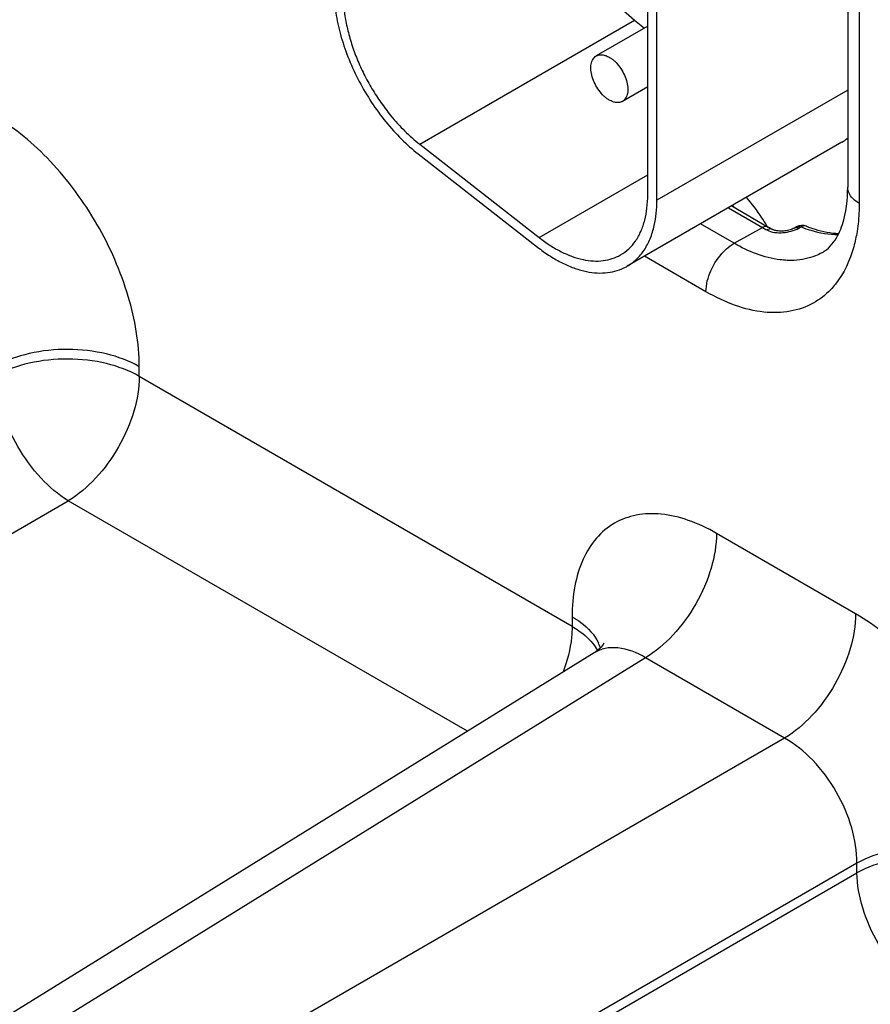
# Model space of a CAD drawing. Header units: inches. Extents: x 0 to 34, y 0 to 22.
# Tile 77 of 97: x 28.94 to 29.265, y 16.686 to 17.062. Entities that reach past the tile are written whole.
import ezdxf

# ---------------------------------------------------------------- set-up
doc = ezdxf.new("R2010")
doc.units = ezdxf.units.IN
doc.header["$LTSCALE"] = 1.87
doc.header["$MEASUREMENT"] = 0
doc.layers.get('0').update_dxf_attribs({"linetype": 'CONTINUOUS'})

msp = doc.modelspace()

# ---------------------------------------------------------------- linework, layer by layer
at = {"color": 7, "linetype": 'CONTINUOUS'}
for p, q in [((29.2559015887, 17.216920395), (29.2559015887, 16.9976981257)), ((29.260294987, 17.2107962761), (29.260294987, 16.9915740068)), ((29.1795203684, 16.9947296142), (29.1795203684, 17.1849671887)), ((29.1830559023, 16.9926882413), (29.1830559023, 17.1829258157)), ((29.1691147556, 17.0661268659), (29.1744416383, 17.0614641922)), ((29.0924172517, 17.0141043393), (29.1744416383, 17.0614641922)), ((29.1795203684, 17.0591466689), (29.1598476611, 17.0477878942)), ((29.1744416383, 17.0614641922), (29.1783064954, 17.0584457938)), ((29.1795203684, 17.0360522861), (29.1698481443, 17.0304676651)), ((29.2559015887, 17.0347484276), (29.1830559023, 16.9926882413)), ((29.0924172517, 17.0141043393), (29.1380256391, 16.9784848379)), ((29.2536907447, 17.0148725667), (29.1716663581, 16.9675127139)), ((29.0918033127, 17.0104384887), (29.1374117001, 16.9748189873)), ((29.1380256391, 16.9784848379), (29.1795203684, 17.0024433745)), ((29.2103314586, 16.9898374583), (29.2233887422, 16.9822983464)), ((29.2115967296, 16.9905680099), (29.2255871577, 16.982490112)), ((29.2125636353, 16.9762662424), (29.1996952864, 16.9836962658)), ((29.2125636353, 16.9762662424), (29.2233887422, 16.9822983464)), ((29.2363961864, 16.9825426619), (29.2355743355, 16.9820982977)), ((29.237270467, 16.982089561), (29.2380910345, 16.9825339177)), ((29.2017719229, 16.957790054), (29.1782996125, 16.9713426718)), ((28.9852671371, 16.9254879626), (28.9852671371, 16.9291717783)), ((29.150636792, 16.8300055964), (28.9852671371, 16.9254879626)), ((28.4353443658, 16.5761329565), (28.9581712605, 16.878005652)), ((29.110651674, 16.7899653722), (28.9581712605, 16.878005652)), ((29.2589258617, 16.8348396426), (29.2057827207, 16.8655238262)), ((29.150636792, 16.8336894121), (29.150636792, 16.8300055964)), ((29.1590173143, 16.8228021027), (29.1602985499, 16.8207727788)), ((29.1590468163, 16.8198936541), (28.6538125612, 16.5074492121)), ((29.1786868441, 16.8180415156), (28.6737987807, 16.5058111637)), ((29.2318299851, 16.787357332), (29.1786868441, 16.8180415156)), ((29.2318299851, 16.787357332), (28.7090030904, 16.4854846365)), ((29.2594029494, 16.7395995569), (28.7365760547, 16.4377268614)), ((29.2594029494, 16.7359157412), (29.2594029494, 16.7395995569)), ((28.7365760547, 16.4340430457), (29.2594029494, 16.7359157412))]:
    msp.add_line(p, q, dxfattribs=at)
for points in [[(29.2355736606, 16.9820979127), (29.2354200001, 16.9820176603), (29.2351114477, 16.9818710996), (29.234755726, 16.9817218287), (29.2343516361, 16.9815732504), (29.233903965, 16.981430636), (29.2334245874, 16.9813004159), (29.2329193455, 16.9811860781), (29.2323934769, 16.9810903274), (29.2318602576, 16.9810165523), (29.2313275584, 16.9809661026), (29.2308003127, 16.9809393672), (29.2302879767, 16.9809363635), (29.2297969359, 16.9809561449), (29.2293311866, 16.9809972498), (29.2288965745, 16.9810575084), (29.2284962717, 16.9811344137), (29.2281340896, 16.9812247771), (29.2278159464, 16.981323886), (29.2275440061, 16.9814268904), (29.2273170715, 16.9815295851), (29.2272166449, 16.9815813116)], [(29.1627317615, 16.8234776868), (29.162752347, 16.8235369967), (29.1627918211, 16.8236409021), (29.1627662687, 16.8235871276), (29.1626604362, 16.8233907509), (29.162459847, 16.8230681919), (29.162146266, 16.8226312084), (29.161710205, 16.8221054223), (29.1611571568, 16.821529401), (29.1604887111, 16.8209298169), (29.1596994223, 16.8203249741), (29.1590521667, 16.8198968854)]]:
    msp.add_lwpolyline(points, dxfattribs=at)
for centre, radius, start, end in [((29.2444908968, 17.0308042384), 0.0183971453, 300.0045663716, 308.3694484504), ((29.1598388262, 16.9457449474), 0.0688865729, 39.9611866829, 40.8318557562), ((29.2546536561, 17.0364311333), 0.0625128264, 239.9910029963, 241.7108186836), ((29.1595833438, 16.9446431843), 0.0758387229, 30.1643042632, 30.5752666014), ((29.2566691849, 17.0363050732), 0.0621461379, 239.9904627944, 241.7102775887), ((29.2394659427, 16.9809411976), 0.0019686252, 68.5404395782, 73.3879326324), ((29.1624696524, 16.9834400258), 0.0183915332, 295.6651745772, 300.0028794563), ((29.1471418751, 16.8172755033), 0.0149863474, 17.5578488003, 25.4743511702)]:
    msp.add_arc(centre, radius, start, end, dxfattribs=at)
for points, knots in [([(29.0597011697, 17.0712878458), (29.0597984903, 17.0686045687), (29.0603997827, 17.0630714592), (29.0623400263, 17.0547362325), (29.0652954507, 17.0462907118), (29.0691816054, 17.0379713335), (29.0738918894, 17.0300110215), (29.079293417, 17.0226305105), (29.0852349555, 17.0160407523), (29.089576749, 17.0121774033), (29.0918033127, 17.0104384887)], [0, 0, 0, 0, 0.1139075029, 0.2353188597, 0.362342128, 0.492801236, 0.6242334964, 0.7541215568, 0.8801491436, 1, 1, 1, 1]), ([(29.0632401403, 17.0692450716), (29.0633124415, 17.0674252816), (29.0636614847, 17.0636966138), (29.0647282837, 17.0580562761), (29.0663351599, 17.0523003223), (29.0684560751, 17.0465206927), (29.0710575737, 17.0408086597), (29.0740979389, 17.0352553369), (29.0775288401, 17.0299503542), (29.0800650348, 17.0266011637), (29.0813873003, 17.0249895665)], [0, 0, 0, 0, 0.1124183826, 0.2307130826, 0.3538968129, 0.4808770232, 0.6103568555, 0.740971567, 0.8713232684, 1, 1, 1, 1]), ([(29.1648479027, 17.0309630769), (29.1644890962, 17.0311702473), (29.1637757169, 17.0316476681), (29.1623986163, 17.0328055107), (29.1608311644, 17.0345891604), (29.1593182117, 17.0370503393), (29.1582545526, 17.0396822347), (29.1577266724, 17.0422696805), (29.1577742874, 17.0443083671), (29.1581510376, 17.0457069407), (29.1585717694, 17.0465764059), (29.1591336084, 17.0472879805), (29.1596013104, 17.047645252), (29.1598478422, 17.0477875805)], [0, 0, 0, 0, 0.0623683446, 0.1288470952, 0.2704294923, 0.4175506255, 0.5618702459, 0.6955113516, 0.812749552, 0.8647060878, 0.9125263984, 0.9571486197, 1, 1, 1, 1]), ([(29.1598478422, 17.0477875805), (29.1600117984, 17.0478822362), (29.16035979, 17.0480454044), (29.1611240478, 17.0482572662), (29.162195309, 17.0482858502), (29.1635359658, 17.0479604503), (29.1644093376, 17.0475457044), (29.1648479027, 17.0472924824)], [0, 0, 0, 0, 0.1081607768, 0.2183295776, 0.4512953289, 0.7106735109, 1, 1, 1, 1]), ([(29.1648479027, 17.0472924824), (29.1652067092, 17.0470853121), (29.1659200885, 17.0466078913), (29.167297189, 17.0454500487), (29.168864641, 17.043666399), (29.1703775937, 17.04120522), (29.1714412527, 17.0385733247), (29.1719691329, 17.0359858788), (29.1719215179, 17.0339471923), (29.1715447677, 17.0325486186), (29.1711240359, 17.0316791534), (29.170562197, 17.0309675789), (29.1700944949, 17.0306103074), (29.1698479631, 17.0304679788)], [0, 0, 0, 0, 0.0623683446, 0.1288470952, 0.2704294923, 0.4175506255, 0.5618702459, 0.6955113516, 0.812749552, 0.8647060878, 0.9125263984, 0.9571486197, 1, 1, 1, 1]), ([(29.1698479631, 17.0304679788), (29.169684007, 17.0303733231), (29.1693360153, 17.030210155), (29.1685717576, 17.0299982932), (29.1675004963, 17.0299697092), (29.1661598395, 17.0302951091), (29.1652864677, 17.030709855), (29.1648479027, 17.0309630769)], [0, 0, 0, 0, 0.1081607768, 0.2183295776, 0.4512953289, 0.7106735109, 1, 1, 1, 1]), ([(28.9852671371, 16.9291717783), (28.985267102, 16.9382109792), (28.9818770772, 16.9572761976), (28.9700594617, 16.9840679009), (28.9527656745, 17.0076981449), (28.9379498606, 17.0201677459), (28.9301212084, 17.0246873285)], [0, 0, 0, 0, 0.2372094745, 0.4999933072, 0.7627799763, 1, 1, 1, 1]), ([(29.0813873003, 17.0249895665), (29.0830684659, 17.0229405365), (29.0865499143, 17.019100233), (29.0904288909, 17.0156572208), (29.0924172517, 17.0141043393)], [0, 0, 0, 0, 0.512326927, 1, 1, 1, 1]), ([(29.1783867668, 16.9851294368), (29.1787764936, 16.9866382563), (29.1793490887, 16.9898273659), (29.1795203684, 16.9930592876), (29.1795203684, 16.9947296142)], [0, 0, 0, 0, 0.4826574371, 1, 1, 1, 1]), ([(29.2525171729, 16.9800319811), (29.253056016, 16.9811498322), (29.2552613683, 16.9867749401), (29.2559015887, 16.9929149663), (29.2559015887, 16.9976981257)], [0, 0, 0, 0, 0.2059965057, 1, 1, 1, 1]), ([(29.260294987, 16.9915740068), (29.259054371, 16.9922903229), (29.2569228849, 16.9939224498), (29.2559017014, 16.9965297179), (29.2559015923, 16.9976981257)], [0, 0, 0, 0, 0.550780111, 1, 1, 1, 1]), ([(29.1820278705, 16.9830248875), (29.1823804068, 16.9845568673), (29.1828985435, 16.9877688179), (29.1830559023, 16.9910158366), (29.1830559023, 16.9926882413)], [0, 0, 0, 0, 0.4845295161, 1, 1, 1, 1]), ([(29.2248775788, 16.9832200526), (29.224316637, 16.9841694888), (29.2220166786, 16.9878756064), (29.2193939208, 16.9913831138), (29.2172631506, 16.9938486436)], [0, 0, 0, 0, 0.2528432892, 1, 1, 1, 1]), ([(29.260294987, 16.9915740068), (29.260294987, 16.9906407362), (29.2602299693, 16.9870294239), (29.259898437, 16.9834205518), (29.2594750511, 16.9807755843)], [0, 0, 0, 0, 0.2583869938, 1, 1, 1, 1]), ([(29.1691662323, 16.9718427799), (29.1702774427, 16.9724842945), (29.1723919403, 16.9740597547), (29.1750144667, 16.9771408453), (29.1770705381, 16.9808844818), (29.1780084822, 16.9836649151), (29.1783867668, 16.9851294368)], [0, 0, 0, 0, 0.2320636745, 0.4720028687, 0.7264293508, 1, 1, 1, 1]), ([(29.1716662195, 16.9675129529), (29.1723026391, 16.9678804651), (29.1735383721, 16.968696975), (29.1758354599, 16.9706440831), (29.1783419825, 16.9736763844), (29.1806277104, 16.9780595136), (29.1816336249, 16.9813116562), (29.1820278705, 16.9830248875)], [0, 0, 0, 0, 0.1149902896, 0.2310750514, 0.4702513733, 0.7249277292, 1, 1, 1, 1]), ([(29.225587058, 16.9824899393), (29.2254417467, 16.9825738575), (29.2247167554, 16.982841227), (29.2239029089, 16.9825848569), (29.2233887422, 16.9822983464)], [0, 0, 0, 0, 0.2218413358, 1, 1, 1, 1]), ([(29.2250274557, 16.9813844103), (29.2268583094, 16.9803992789), (29.2312872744, 16.9800034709), (29.2354159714, 16.9810853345), (29.237270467, 16.982089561)], [0, 0, 0, 0, 0.4964332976, 1, 1, 1, 1]), ([(29.2272161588, 16.9815813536), (29.2270671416, 16.9816615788), (29.2263432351, 16.9819128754), (29.2255366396, 16.9816678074), (29.2250274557, 16.9813844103)], [0, 0, 0, 0, 0.2250601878, 1, 1, 1, 1]), ([(29.2355743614, 16.9820982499), (29.2359372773, 16.9822947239), (29.2365760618, 16.9823304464), (29.2371198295, 16.9821508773), (29.237270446, 16.9820895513)], [0, 0, 0, 0, 0.7173295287, 1, 1, 1, 1]), ([(29.2363965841, 16.9825428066), (29.2367595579, 16.9827392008), (29.2373973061, 16.9827746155), (29.2379415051, 16.9825966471), (29.2380910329, 16.9825339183)], [0, 0, 0, 0, 0.7179228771, 1, 1, 1, 1]), ([(29.2400287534, 16.9828276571), (29.2395681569, 16.9829650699), (29.2388494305, 16.982901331), (29.2382502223, 16.9826221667), (29.2380910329, 16.9825339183)], [0, 0, 0, 0, 0.7253331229, 1, 1, 1, 1]), ([(29.2380910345, 16.9825339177), (29.2393009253, 16.9820592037), (29.243886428, 16.9804619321), (29.248773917, 16.9796294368), (29.2523324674, 16.9796655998)], [0, 0, 0, 0, 0.26751238, 1, 1, 1, 1]), ([(29.2401861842, 16.9827734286), (29.2412494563, 16.982356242), (29.2452290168, 16.980953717), (29.2494401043, 16.980137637), (29.2525177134, 16.9800395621)], [0, 0, 0, 0, 0.2705734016, 1, 1, 1, 1]), ([(29.2460277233, 16.9726720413), (29.2466438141, 16.9730104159), (29.2494078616, 16.9748439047), (29.2513888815, 16.9776912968), (29.2525171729, 16.9800319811)], [0, 0, 0, 0, 0.2129135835, 1, 1, 1, 1]), ([(29.2594750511, 16.9807755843), (29.2591618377, 16.9788188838), (29.2576655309, 16.9717064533), (29.2545485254, 16.9648275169), (29.2512381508, 16.9606928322)], [0, 0, 0, 0, 0.2722653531, 1, 1, 1, 1]), ([(29.1380256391, 16.9784848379), (29.1393824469, 16.9774251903), (29.1421136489, 16.9754759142), (29.1463481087, 16.9730392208), (29.1505575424, 16.97120212), (29.1546829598, 16.9699928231), (29.1586689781, 16.9694303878), (29.1624608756, 16.969531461), (29.1659992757, 16.9703012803), (29.1681632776, 16.9712637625), (29.1691662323, 16.9718427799)], [0, 0, 0, 0, 0.153232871, 0.2981632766, 0.4340991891, 0.5610799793, 0.6796511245, 0.7909704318, 0.896920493, 1, 1, 1, 1]), ([(29.2086119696, 16.9731882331), (29.208921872, 16.9735031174), (29.2101307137, 16.9746586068), (29.2114884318, 16.9756671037), (29.2125636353, 16.9762662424)], [0, 0, 0, 0, 0.2641314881, 1, 1, 1, 1]), ([(29.2354970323, 16.9697730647), (29.2336934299, 16.969679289), (29.2256493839, 16.9700371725), (29.2179365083, 16.9731640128), (29.2125636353, 16.9762662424)], [0, 0, 0, 0, 0.2254674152, 1, 1, 1, 1]), ([(29.1374117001, 16.9748189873), (29.1388374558, 16.9737054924), (29.1417080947, 16.971648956), (29.1461535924, 16.9690496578), (29.150579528, 16.9670495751), (29.1549274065, 16.9656748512), (29.1591446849, 16.9649467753), (29.1631788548, 16.9648781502), (29.1669739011, 16.9654790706), (29.169332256, 16.9663329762), (29.1704352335, 16.9668629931)], [0, 0, 0, 0, 0.1520710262, 0.2963947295, 0.4322160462, 0.5595055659, 0.678701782, 0.7907370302, 0.89713282, 1, 1, 1, 1]), ([(29.2017719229, 16.957790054), (29.2017719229, 16.9605412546), (29.2033144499, 16.9662297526), (29.2065361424, 16.9710790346), (29.2086119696, 16.9731882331)], [0, 0, 0, 0, 0.4817746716, 1, 1, 1, 1]), ([(29.2460276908, 16.9726720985), (29.2452430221, 16.9722411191), (29.2419330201, 16.970668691), (29.2382568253, 16.9699165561), (29.2354970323, 16.9697730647)], [0, 0, 0, 0, 0.2446831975, 1, 1, 1, 1]), ([(29.2427502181, 16.9534601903), (29.2400234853, 16.9519466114), (29.2337850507, 16.9497847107), (29.2234761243, 16.9496168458), (29.2125018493, 16.9523098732), (29.2053623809, 16.9557169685), (29.2017719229, 16.957790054)], [0, 0, 0, 0, 0.217748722, 0.4511945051, 0.7105224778, 1, 1, 1, 1]), ([(29.2512381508, 16.9606928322), (29.2506417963, 16.9599479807), (29.248181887, 16.9571418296), (29.2451775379, 16.9548075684), (29.2427502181, 16.9534601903)], [0, 0, 0, 0, 0.2557842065, 1, 1, 1, 1]), ([(28.9852671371, 16.9291717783), (28.9813985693, 16.9314054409), (28.9724105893, 16.934681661), (28.9580216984, 16.9362996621), (28.9435876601, 16.934819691), (28.9345261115, 16.9316373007), (28.9305982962, 16.9294472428)], [0, 0, 0, 0, 0.2367043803, 0.4989084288, 0.7617054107, 1, 1, 1, 1]), ([(28.9852671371, 16.9254879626), (28.9813985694, 16.9277216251), (28.9724105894, 16.9309978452), (28.9580216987, 16.9326158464), (28.9435876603, 16.9311358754), (28.9345261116, 16.927953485), (28.9305982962, 16.9257634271)], [0, 0, 0, 0, 0.2367043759, 0.4989084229, 0.7617054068, 1, 1, 1, 1]), ([(28.9581712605, 16.878005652), (28.9543099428, 16.8803157), (28.9470027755, 16.8866207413), (28.9384224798, 16.8984425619), (28.9324746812, 16.911784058), (28.9306680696, 16.9212645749), (28.9305982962, 16.9257634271)], [0, 0, 0, 0, 0.2367227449, 0.5000062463, 0.7632863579, 1, 1, 1, 1]), ([(28.9852671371, 16.9254879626), (28.9852671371, 16.9210210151), (28.9836102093, 16.9115993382), (28.977816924, 16.8983294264), (28.9693183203, 16.8865690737), (28.9620317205, 16.8803124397), (28.9581712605, 16.878005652)], [0, 0, 0, 0, 0.2366973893, 0.4989014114, 0.7617018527, 1, 1, 1, 1]), ([(29.2057827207, 16.8655238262), (29.2023594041, 16.8675003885), (29.1955524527, 16.870741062), (29.1850901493, 16.8732665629), (29.1752666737, 16.8730185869), (29.1665230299, 16.8698488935), (29.1594055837, 16.8638624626), (29.154278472, 16.8554798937), (29.1512340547, 16.8451571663), (29.1506367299, 16.8376422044), (29.150636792, 16.8336894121)], [0, 0, 0, 0, 0.1449042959, 0.2745297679, 0.3911257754, 0.5000105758, 0.6088929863, 0.7254831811, 0.8551018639, 1, 1, 1, 1]), ([(29.2057827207, 16.8655238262), (29.2057827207, 16.8610568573), (29.2041257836, 16.8516351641), (29.1983324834, 16.8383652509), (29.189833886, 16.8266049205), (29.1825472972, 16.8203482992), (29.1786868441, 16.8180415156)], [0, 0, 0, 0, 0.236698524, 0.4989022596, 0.7617022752, 1, 1, 1, 1]), ([(29.150636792, 16.8336894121), (29.1517865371, 16.8330255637), (29.1557582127, 16.830444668), (29.1592021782, 16.8268139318), (29.1606712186, 16.8237212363)], [0, 0, 0, 0, 0.2794135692, 1, 1, 1, 1]), ([(29.2589258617, 16.8348396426), (29.2589258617, 16.8303726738), (29.2572689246, 16.8209509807), (29.2514756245, 16.8076810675), (29.2429770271, 16.795920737), (29.2356904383, 16.7896641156), (29.2318299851, 16.787357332)], [0, 0, 0, 0, 0.2366985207, 0.4989022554, 0.7617022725, 1, 1, 1, 1]), ([(29.3140717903, 16.7393240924), (29.3140717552, 16.7483632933), (29.3106817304, 16.7674285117), (29.2988641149, 16.794220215), (29.2815703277, 16.817850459), (29.2667545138, 16.83032006), (29.2589258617, 16.8348396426)], [0, 0, 0, 0, 0.2372094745, 0.4999933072, 0.7627799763, 1, 1, 1, 1]), ([(29.150636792, 16.8300055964), (29.150636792, 16.82861981), (29.1502994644, 16.822667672), (29.1487771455, 16.8168174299), (29.1471682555, 16.8125430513)], [0, 0, 0, 0, 0.2327904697, 1, 1, 1, 1]), ([(29.150636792, 16.8300055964), (29.1515053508, 16.8295041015), (29.1546264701, 16.8275282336), (29.1574323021, 16.824981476), (29.1590173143, 16.8228021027)], [0, 0, 0, 0, 0.2712310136, 1, 1, 1, 1]), ([(29.1786868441, 16.8180415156), (29.175461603, 16.8199711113), (29.1702696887, 16.8221096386), (29.1633041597, 16.8218588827), (29.160336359, 16.8206903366), (29.159052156, 16.8198969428)], [0, 0, 0, 0, 0.5469063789, 0.7803406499, 1, 1, 1, 1]), ([(29.2594029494, 16.7395995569), (29.2594722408, 16.7441391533), (29.2578895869, 16.7537232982), (29.2520196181, 16.7671749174), (29.2433050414, 16.7789844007), (29.2357961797, 16.7851473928), (29.2318299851, 16.787357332)], [0, 0, 0, 0, 0.237701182, 0.4999934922, 0.7622884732, 1, 1, 1, 1]), ([(29.3140717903, 16.7393240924), (29.3102032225, 16.741557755), (29.3012152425, 16.7448339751), (29.2868263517, 16.7464519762), (29.2723923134, 16.7449720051), (29.2633307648, 16.7417896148), (29.2594029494, 16.7395995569)], [0, 0, 0, 0, 0.2367043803, 0.4989084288, 0.7617054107, 1, 1, 1, 1]), ([(29.3140717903, 16.7356402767), (29.3102032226, 16.7378739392), (29.3012152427, 16.7411501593), (29.2868263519, 16.7427681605), (29.2723923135, 16.7412881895), (29.2633307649, 16.7381057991), (29.2594029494, 16.7359157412)], [0, 0, 0, 0, 0.2367043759, 0.4989084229, 0.7617054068, 1, 1, 1, 1]), ([(29.2869759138, 16.6881579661), (29.2831145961, 16.6904680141), (29.2758074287, 16.6967730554), (29.267227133, 16.7085948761), (29.2612793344, 16.7219363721), (29.2594727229, 16.731416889), (29.2594029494, 16.7359157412)], [0, 0, 0, 0, 0.2367227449, 0.5000062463, 0.7632863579, 1, 1, 1, 1])]:
    msp.add_open_spline(points, degree=3, knots=knots, dxfattribs=at)
msp.add_open_spline([(29.2401861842, 16.9827734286), (29.239007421, 16.9832359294), (29.2375082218, 16.9831442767), (29.2363945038, 16.9825417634)], degree=3, dxfattribs=at)

doc.saveas('drawing.dxf')
